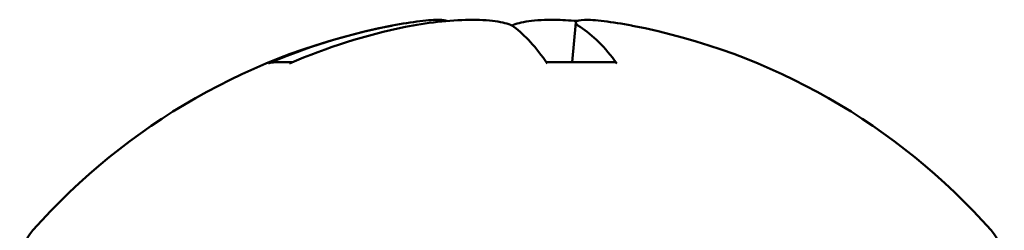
# Model space of a CAD drawing. Header units: inches. Extents: x 1 to 24, y 0.4 to 18.8.
# Tile 16 of 25: x 10.9942 to 11.3672, y 11.3299 to 11.4095. Entities that reach past the tile are written whole.
import ezdxf

# ---------------------------------------------------------------- set-up
doc = ezdxf.new("R2010")
doc.units = ezdxf.units.IN
doc.header["$LTSCALE"] = 0.8
doc.header["$MEASUREMENT"] = 0
doc.layers.add('Visible (ANSI)', color=7, linetype='Continuous', lineweight=50)

msp = doc.modelspace()

# ---------------------------------------------------------------- linework, layer by layer
at = {"layer": 'Visible (ANSI)'}
for p, q in [((11.20483102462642, 11.40851430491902), (11.20351331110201, 11.39345277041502)), ((11.09747336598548, 11.39345277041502), (11.09075961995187, 11.39345277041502)), ((11.21960010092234, 11.39345277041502), (11.19365588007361, 11.39345277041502))]:
    msp.add_line(p, q, dxfattribs=at)
for centre, radius, start, end in [((11.18065977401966, 11.16914499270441), 0.2424500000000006, 100.8265691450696, 138.4591241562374), ((11.18065977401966, 11.16914499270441), 0.2424500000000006, 41.54087584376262, 79.17343085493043), ((11.01415977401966, 11.31666364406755), 0.0200000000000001, 138.4591241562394, 180), ((11.34715977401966, 11.31666364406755), 0.0200000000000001, 0, 41.54087584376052)]:
    msp.add_arc(centre, radius, start, end, dxfattribs=at)
for centre, major_axis, ratio, start_param, end_param in [((11.18303179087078, 11.16998275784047), (-0.0806786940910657, 0.2284306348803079), 0.9651469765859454, 6.148166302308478, 6.347066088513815), ((11.17752804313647, 11.16998275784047), (0.0626051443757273, 0.2340303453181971), 0.9414110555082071, 0.4402111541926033, 0.6391109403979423), ((11.18993703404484, 11.16998275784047), (-0.0217881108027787, 0.2412776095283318), 0.2467695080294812, 5.868499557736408, 6.067399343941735), ((11.17161067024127, 11.16998275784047), (0.0223328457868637, 0.2412277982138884), 0.3258053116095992, 5.920933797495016, 6.119833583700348)]:
    msp.add_ellipse(centre, major_axis=major_axis, ratio=ratio, start_param=start_param, end_param=end_param, dxfattribs=at)
for points, knots in [([(11.15598093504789, 11.40906955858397), (11.15544125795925, 11.40932004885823), (11.15448976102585, 11.40946083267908), (11.15148406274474, 11.40953380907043), (11.14891970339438, 11.40937051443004), (11.14265300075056, 11.40860849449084), (11.13895126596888, 11.4080096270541), (11.1344543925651, 11.40715293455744), (11.13361820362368, 11.40698873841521), (11.13276453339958, 11.40681597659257)], [0.0389971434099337, 0.0389971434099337, 0.0389971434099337, 0.0389971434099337, 0.0609159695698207, 0.0609159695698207, 0.0912553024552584, 0.0912553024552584, 0.1215946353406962, 0.1215946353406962, 0.1282974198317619, 0.1282974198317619, 0.1282974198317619, 0.1282974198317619]), ([(11.140279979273, 11.40681597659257), (11.14400868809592, 11.40758169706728), (11.1482571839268, 11.40826011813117), (11.15667566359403, 11.40919363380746), (11.16084555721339, 11.40944890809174), (11.16801659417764, 11.40953380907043), (11.17148693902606, 11.40937051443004), (11.17711142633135, 11.40860849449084), (11.17926622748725, 11.4080096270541), (11.18090182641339, 11.40715293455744), (11.18116876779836, 11.40698873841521), (11.18140263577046, 11.40681597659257)], [0, 0, 0, 0, 0.0304579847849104, 0.0304579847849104, 0.0609159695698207, 0.0609159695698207, 0.0912553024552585, 0.0912553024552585, 0.1215946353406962, 0.1215946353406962, 0.1282974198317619, 0.1282974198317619, 0.1282974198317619, 0.1282974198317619]), ([(11.20533396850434, 11.40906955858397), (11.20235113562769, 11.40932004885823), (11.19946679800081, 11.40946083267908), (11.19330295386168, 11.40953380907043), (11.18983260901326, 11.40937051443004), (11.18420812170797, 11.40860849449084), (11.18205332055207, 11.4080096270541), (11.18069560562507, 11.40729848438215), (11.18067763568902, 11.40728898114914), (11.18065977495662, 11.40727944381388)], [0.03899714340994, 0.03899714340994, 0.03899714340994, 0.03899714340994, 0.0609159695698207, 0.0609159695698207, 0.0912553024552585, 0.0912553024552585, 0.1215946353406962, 0.1215946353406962, 0.1220040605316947, 0.1220040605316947, 0.1220040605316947, 0.1220040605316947]), ([(11.20642754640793, 11.40681597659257), (11.20520799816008, 11.40758169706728), (11.20461904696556, 11.40826011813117), (11.2051838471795, 11.40919363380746), (11.20633864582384, 11.40944890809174), (11.20983548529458, 11.40953380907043), (11.21239984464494, 11.40937051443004), (11.21866654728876, 11.40860849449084), (11.22236828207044, 11.4080096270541), (11.2261011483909, 11.40729848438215), (11.22615093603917, 11.40728898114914), (11.22620080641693, 11.40727944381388)], [0, 0, 0, 0, 0.0304579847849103, 0.0304579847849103, 0.0609159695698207, 0.0609159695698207, 0.0912553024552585, 0.0912553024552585, 0.1215946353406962, 0.1215946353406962, 0.1220040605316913, 0.1220040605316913, 0.1220040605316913, 0.1220040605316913]), ([(11.08844349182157, 11.39297665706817), (11.0884468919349, 11.39297811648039), (11.08845028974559, 11.3929795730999), (11.08913784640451, 11.39327335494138), (11.09001288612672, 11.39345277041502), (11.09075961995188, 11.39345277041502)], [0.0175968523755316, 0.0175968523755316, 0.0175968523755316, 0.0175968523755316, 0.0176260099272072, 0.0176260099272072, 0.0234991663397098, 0.0234991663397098, 0.0234991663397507, 0.0234991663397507]), ([(11.21960010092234, 11.39345277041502), (11.21985217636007, 11.39345277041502), (11.22013404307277, 11.39327335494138), (11.22034400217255, 11.3929795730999), (11.22034503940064, 11.39297811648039), (11.22034607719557, 11.39297665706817)], [0.0702242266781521, 0.0702242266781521, 0.070224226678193, 0.070224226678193, 0.0760973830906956, 0.0760973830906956, 0.0761265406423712, 0.0761265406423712, 0.0761265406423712, 0.0761265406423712])]:
    msp.add_open_spline(points, degree=3, knots=knots, dxfattribs=at)

doc.saveas('drawing.dxf')
